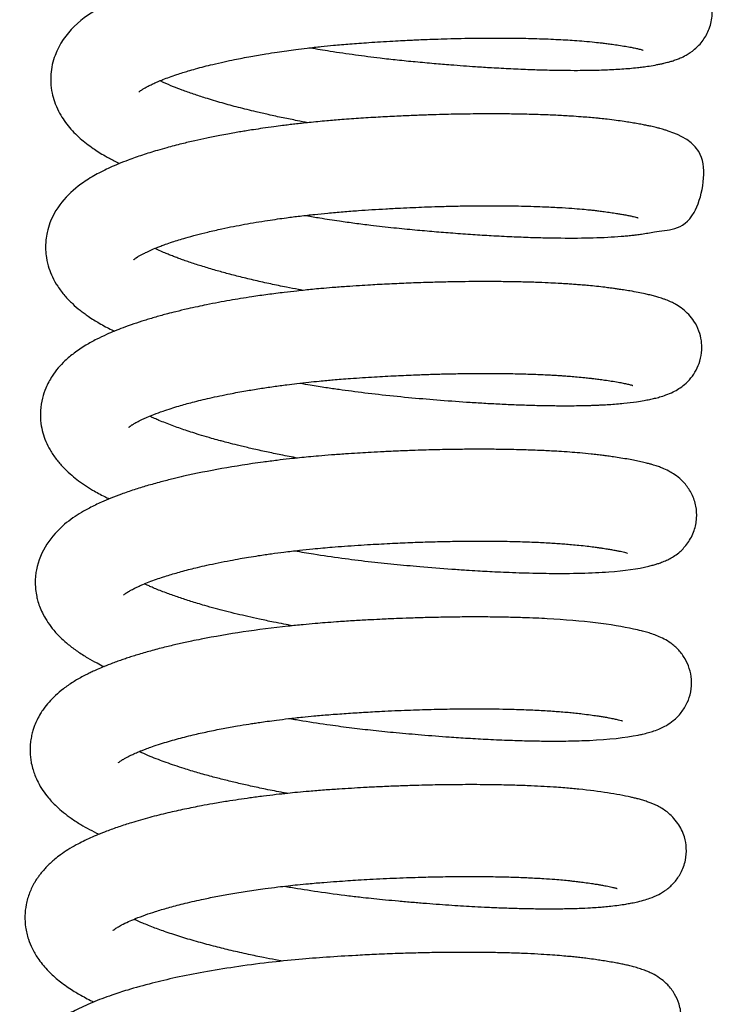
# Model space of a CAD drawing. Header units: inches. Extents: x 53216 to 117387, y -66787 to -22834.
# Tile 109 of 256: x 60647.66 to 60650.29, y -30137.8 to -30134.07. Entities that reach past the tile are written whole.
import ezdxf

# ---------------------------------------------------------------- set-up
doc = ezdxf.new("R2010")
doc.units = ezdxf.units.IN
doc.header["$MEASUREMENT"] = 0
doc.layers.add('FAKRO LOFT LADDERS', color=7, linetype='Continuous')

msp = doc.modelspace()

# ---------------------------------------------------------------- linework, layer by layer
at = {"layer": 'FAKRO LOFT LADDERS', "color": 7, "linetype": 'Continuous'}
for points, knots in [([(60648.7651, -30134.1763), (60648.79, -30134.1806), (60648.8466, -30134.1899), (60648.935, -30134.2029), (60649.0203, -30134.2138), (60649.0962, -30134.2224), (60649.1649, -30134.2292), (60649.2326, -30134.2353), (60649.2933, -30134.2404), (60649.3455, -30134.2443), (60649.3972, -30134.248), (60649.4577, -30134.2518), (60649.5275, -30134.2556), (60649.598, -30134.2586), (60649.6646, -30134.2607), (60649.7241, -30134.2617), (60649.776, -30134.262), (60649.8183, -30134.2616), (60649.8534, -30134.2609), (60649.8852, -30134.2599), (60649.9165, -30134.2585), (60649.9472, -30134.2567), (60649.9773, -30134.2543), (60650.0033, -30134.2518), (60650.028, -30134.2488), (60650.0531, -30134.2452), (60650.0757, -30134.2412), (60650.0939, -30134.2375), (60650.1057, -30134.2349), (60650.1151, -30134.2326), (60650.1256, -30134.2299), (60650.1374, -30134.2265), (60650.1528, -30134.2214), (60650.1702, -30134.2145), (60650.1921, -30134.2039), (60650.2224, -30134.1843), (60650.2555, -30134.1504), (60650.2809, -30134.1038), (60650.2922, -30134.0517), (60650.2686, -30133.8588), (60650.1248, -30133.8479), (60650.0296, -30133.8287), (60649.9985, -30133.8236), (60649.9655, -30133.8186), (60649.9294, -30133.8137), (60649.8891, -30133.809), (60649.8486, -30133.8052), (60649.8132, -30133.8023), (60649.7766, -30133.7997), (60649.7301, -30133.797), (60649.6721, -30133.7944), (60649.6092, -30133.7925), (60649.5458, -30133.7913), (60649.4829, -30133.7909), (60649.428, -30133.791), (60649.3802, -30133.7915), (60649.3396, -30133.7922), (60649.298, -30133.7931), (60649.2575, -30133.7942), (60649.2202, -30133.7954), (60649.1863, -30133.7967), (60649.1503, -30133.7982), (60648.9764, -30133.8061), (60648.7935, -30133.8198), (60648.621, -30133.8432), (60648.5703, -30133.8507), (60648.5157, -30133.8595), (60648.4578, -30133.8698), (60648.404, -30133.8803), (60648.3492, -30133.8921), (60648.2985, -30133.9041), (60648.251, -30133.9163), (60648.2096, -30133.928), (60648.1639, -30133.9418), (60648.1252, -30133.9548), (60648.0937, -30133.9664), (60648.0764, -30133.9731), (60648.062, -30133.9789), (60648.046, -30133.9856), (60648.027, -30133.9939), (60648.007, -30134.0033), (60647.9897, -30134.012), (60647.9036, -30134.0576), (60647.82, -30134.126), (60647.7858, -30134.2399), (60647.7807, -30134.2745), (60647.7802, -30134.3108), (60647.7847, -30134.3459), (60647.7948, -30134.3828), (60647.8135, -30134.4263), (60647.8457, -30134.4744), (60647.8905, -30134.5201), (60647.9305, -30134.5508), (60647.9636, -30134.5726), (60647.9839, -30134.5848), (60648.0038, -30134.5959), (60648.022, -30134.6055), (60648.035, -30134.6119), (60648.042, -30134.6153)], [0.69183277, 0.69183277, 0.69183277, 0.69183277, 0.69196704, 0.69213574, 0.69230002, 0.6924144, 0.69253414, 0.69266143, 0.69277366, 0.6928606, 0.69294533, 0.69305916, 0.69319997, 0.69334744, 0.69348073, 0.69361495, 0.69373637, 0.6938377, 0.69392016, 0.69400127, 0.69408678, 0.69417572, 0.69426449, 0.69435875, 0.6944261, 0.69450828, 0.69462319, 0.69468578, 0.69473469, 0.69477299, 0.69480772, 0.69486748, 0.69493547, 0.69499367, 0.69507398, 0.69518041, 0.6952853, 0.6953851, 0.69549322, 0.69559075, 0.69646123, 0.6965559, 0.69667655, 0.69677182, 0.69686579, 0.6969893, 0.69710074, 0.69717448, 0.69724718, 0.69736024, 0.6974914, 0.69762418, 0.69775043, 0.69786981, 0.69798757, 0.69805969, 0.69813377, 0.69820976, 0.69828456, 0.69835062, 0.69840764, 0.69846406, 0.69854011, 0.69931943, 0.69939345, 0.69949261, 0.69960379, 0.69970696, 0.69983193, 0.69993065, 0.70005031, 0.70016172, 0.70025277, 0.70034289, 0.70049385, 0.70055584, 0.70059935, 0.70063896, 0.70067934, 0.70073899, 0.70080903, 0.70086546, 0.70090493, 0.70164944, 0.701747, 0.7018427, 0.70192338, 0.70203095, 0.7021193, 0.70222981, 0.7024174, 0.70260987, 0.70279058, 0.70286109, 0.70294291, 0.70299294, 0.70304898, 0.70310967, 0.70310967, 0.70310967, 0.70310967]), ([(60648.1156, -30134.344), (60648.1158, -30134.3438), (60648.1164, -30134.3432), (60648.1149, -30134.3445), (60648.1165, -30134.3431), (60648.1192, -30134.3408), (60648.1216, -30134.339), (60648.1247, -30134.3368), (60648.1299, -30134.3334), (60648.1372, -30134.329), (60648.1481, -30134.323), (60648.1605, -30134.3167), (60648.1746, -30134.3101), (60648.1895, -30134.3036), (60648.2075, -30134.2962), (60648.2308, -30134.2874), (60648.2561, -30134.2786), (60648.2802, -30134.2708), (60648.3038, -30134.2636), (60648.3309, -30134.2558), (60648.362, -30134.2475), (60648.3981, -30134.2385), (60648.4364, -30134.2297), (60648.4742, -30134.2217), (60648.5079, -30134.215), (60648.5473, -30134.2077), (60648.5914, -30134.2001), (60648.637, -30134.193), (60648.6748, -30134.1875), (60648.7127, -30134.1825), (60648.7562, -30134.1771), (60648.804, -30134.1717), (60648.8478, -30134.1674), (60648.8841, -30134.1641), (60648.9162, -30134.1614), (60648.9508, -30134.1588), (60648.9893, -30134.1562), (60649.0322, -30134.1534), (60649.0756, -30134.1508), (60649.1144, -30134.1487), (60649.1446, -30134.1473), (60649.1718, -30134.146), (60649.202, -30134.1448), (60649.2407, -30134.1433), (60649.287, -30134.1419), (60649.3548, -30134.1402), (60649.4379, -30134.1391), (60649.5296, -30134.1394), (60649.6015, -30134.1407), (60649.6562, -30134.1425), (60649.6965, -30134.1442), (60649.7333, -30134.1462), (60649.7691, -30134.1485), (60649.8061, -30134.1513), (60649.8409, -30134.1546), (60649.8692, -30134.1577), (60649.8913, -30134.1605), (60649.9124, -30134.1633), (60649.9365, -30134.1668), (60649.9605, -30134.1706), (60649.9817, -30134.1744), (60649.9988, -30134.1778), (60650.0117, -30134.1808), (60650.0197, -30134.1828), (60650.0245, -30134.1842), (60650.0273, -30134.1852), (60650.0276, -30134.1853), (60650.0276, -30134.1853)], [0.299324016, 0.299324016, 0.299324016, 0.299324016, 0.299375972, 0.299400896, 0.299432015, 0.29947074, 0.299506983, 0.299544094, 0.299591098, 0.299666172, 0.299722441, 0.299801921, 0.299869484, 0.299926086, 0.299999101, 0.300088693, 0.300184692, 0.300256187, 0.300318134, 0.300399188, 0.300488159, 0.300572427, 0.300681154, 0.300774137, 0.300841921, 0.300914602, 0.301039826, 0.30113024, 0.301205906, 0.301276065, 0.30136316, 0.301469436, 0.301561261, 0.301621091, 0.30168177, 0.301747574, 0.301821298, 0.301903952, 0.301994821, 0.302070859, 0.302127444, 0.302169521, 0.302227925, 0.302303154, 0.302395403, 0.302501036, 0.302707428, 0.30290264, 0.303085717, 0.303189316, 0.303287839, 0.303381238, 0.303470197, 0.303573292, 0.303693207, 0.303784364, 0.30384682, 0.303920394, 0.304012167, 0.304124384, 0.304225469, 0.304321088, 0.304424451, 0.304498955, 0.304547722, 0.304627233, 0.304641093, 0.304641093, 0.304641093, 0.304641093]), ([(60648.7563, -30134.4604), (60648.7428, -30134.458), (60648.7111, -30134.452), (60648.6608, -30134.4419), (60648.6086, -30134.4307), (60648.5516, -30134.4175), (60648.4925, -30134.4029), (60648.428, -30134.3853), (60648.3715, -30134.3684), (60648.3213, -30134.3519), (60648.2811, -30134.3376), (60648.2427, -30134.3228), (60648.2147, -30134.3109), (60648.1991, -30134.3037), (60648.1946, -30134.3016)], [0.296300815, 0.296300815, 0.296300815, 0.296300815, 0.296382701, 0.296493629, 0.296613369, 0.296714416, 0.296866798, 0.297014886, 0.297177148, 0.297300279, 0.297430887, 0.297534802, 0.297673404, 0.297732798, 0.297732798, 0.297732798, 0.297732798]), ([(60648.7454, -30134.8123), (60648.7469, -30134.8126), (60648.7655, -30134.8158), (60648.8087, -30134.823), (60648.8702, -30134.8324), (60648.9347, -30134.8414), (60649.0035, -30134.8502), (60649.0796, -30134.8589), (60649.1601, -30134.8666), (60649.2349, -30134.8733), (60649.3085, -30134.8792), (60649.3807, -30134.8843), (60649.4554, -30134.8889), (60649.5286, -30134.8927), (60649.5989, -30134.8954), (60649.6607, -30134.8971), (60649.7869, -30134.899), (60649.8879, -30134.8964), (60649.965, -30134.8897), (60649.9839, -30134.8878), (60650.0032, -30134.8855), (60650.0238, -30134.8827), (60650.0469, -30134.8791), (60650.1074, -30134.8657), (60650.2258, -30134.8776), (60650.2887, -30134.5511), (60650.1541, -30134.5032), (60650.1139, -30134.4892), (60650.1022, -30134.4857), (60650.0898, -30134.4822), (60650.0755, -30134.4785), (60650.0587, -30134.4746), (60650.0411, -30134.4709), (60650.0232, -30134.4673), (60650.0026, -30134.4636), (60649.9799, -30134.4599), (60649.9542, -30134.4559), (60649.925, -30134.4518), (60649.8946, -30134.448), (60649.8684, -30134.4451), (60649.8451, -30134.4428), (60649.8212, -30134.4406), (60649.7896, -30134.4381), (60649.7484, -30134.4353), (60649.6972, -30134.4324), (60649.6361, -30134.4299), (60649.5717, -30134.4282), (60649.5066, -30134.4272), (60649.4475, -30134.427), (60649.3964, -30134.4272), (60649.3518, -30134.4278), (60649.3096, -30134.4285), (60649.2657, -30134.4295), (60649.2165, -30134.4309), (60649.1619, -30134.4329), (60649.0994, -30134.4356), (60649.0306, -30134.4391), (60648.9579, -30134.4435), (60648.8896, -30134.4482), (60648.824, -30134.4537), (60648.7732, -30134.4586), (60648.7331, -30134.4629), (60648.7074, -30134.4658), (60648.6834, -30134.4686), (60648.6569, -30134.4719), (60648.6238, -30134.4762), (60648.5867, -30134.4814), (60648.5523, -30134.4866), (60648.5249, -30134.4909), (60648.5013, -30134.4948), (60648.4773, -30134.4989), (60648.4505, -30134.5037), (60648.4149, -30134.5104), (60648.373, -30134.5188), (60648.3251, -30134.5293), (60648.2738, -30134.5414), (60648.2272, -30134.5535), (60648.1872, -30134.5649), (60648.1564, -30134.5742), (60648.1284, -30134.5833), (60648.101, -30134.5926), (60648.0709, -30134.6036), (60648.0385, -30134.6164), (60648.0071, -30134.6301), (60647.9803, -30134.6429), (60647.9553, -30134.6558), (60647.9304, -30134.67), (60647.8585, -30134.7167), (60647.7944, -30134.7825), (60647.767, -30134.8735), (60647.7614, -30134.9079), (60647.7604, -30134.9404), (60647.7641, -30134.9767), (60647.7727, -30135.0114), (60647.7873, -30135.0478), (60647.8075, -30135.0834), (60647.8329, -30135.1167), (60647.8619, -30135.1468), (60647.8871, -30135.1683), (60647.9061, -30135.1828), (60647.925, -30135.1963), (60647.9431, -30135.208), (60647.9655, -30135.2216), (60647.9878, -30135.234), (60648.0078, -30135.2443), (60648.0193, -30135.2499), (60648.0229, -30135.2516)], [0.70462966, 0.70462966, 0.70462966, 0.70462966, 0.70463802, 0.70472977, 0.70486096, 0.70496451, 0.70506952, 0.70522237, 0.70536362, 0.70549347, 0.70562057, 0.70576035, 0.70589156, 0.70604166, 0.70618655, 0.70631702, 0.70643274, 0.70702166, 0.70708556, 0.7071485, 0.70720441, 0.70727347, 0.70736173, 0.70745909, 0.70802602, 0.70844817, 0.70889205, 0.70894521, 0.70899887, 0.70904182, 0.70910493, 0.70918397, 0.70924271, 0.70931007, 0.70938416, 0.70946215, 0.70953747, 0.70962742, 0.70972325, 0.70979251, 0.70983698, 0.70990282, 0.70997274, 0.71006738, 0.71019381, 0.71031821, 0.71045936, 0.71058924, 0.71070216, 0.71079794, 0.71087528, 0.71094784, 0.71102811, 0.71111205, 0.71121062, 0.71131701, 0.71144001, 0.71157003, 0.71169608, 0.71179702, 0.71191498, 0.71196569, 0.71201186, 0.71205341, 0.71209567, 0.71215651, 0.71223522, 0.71230192, 0.71235081, 0.71239161, 0.71243794, 0.71249004, 0.71254949, 0.71265098, 0.71274626, 0.71285158, 0.71298286, 0.71306557, 0.71313659, 0.71320806, 0.71327837, 0.71335057, 0.71345299, 0.71354957, 0.71363439, 0.71370432, 0.71379162, 0.71388125, 0.71445167, 0.7145516, 0.71462852, 0.7147268, 0.71480468, 0.71491527, 0.71501066, 0.71512449, 0.71525495, 0.71537472, 0.71548957, 0.71554569, 0.71559664, 0.71567232, 0.71573636, 0.71581479, 0.71588416, 0.71591622, 0.71591622, 0.71591622, 0.71591622]), ([(60648.0959, -30134.9802), (60648.0959, -30134.9802), (60648.0962, -30134.9798), (60648.0976, -30134.9785), (60648.1017, -30134.9754), (60648.1017, -30134.9753), (60648.1106, -30134.9692), (60648.1176, -30134.9651), (60648.1283, -30134.9592), (60648.1419, -30134.9523), (60648.1594, -30134.9441), (60648.1794, -30134.9357), (60648.1984, -30134.9283), (60648.2181, -30134.921), (60648.2485, -30134.9106), (60648.2872, -30134.8986), (60648.3327, -30134.8861), (60648.3783, -30134.8746), (60648.4255, -30134.8638), (60648.4725, -30134.8541), (60648.5157, -30134.8459), (60648.5589, -30134.8384), (60648.6009, -30134.8316), (60648.6394, -30134.8259), (60648.6803, -30134.8202), (60648.7271, -30134.8142), (60648.7794, -30134.8083), (60648.8339, -30134.8029), (60648.8892, -30134.798), (60648.9453, -30134.7939), (60648.9995, -30134.7903), (60649.0527, -30134.7871), (60649.1044, -30134.7843), (60649.1534, -30134.782), (60649.2012, -30134.7801), (60649.2534, -30134.7783), (60649.3119, -30134.7768), (60649.3833, -30134.7756), (60649.4658, -30134.7751), (60649.5576, -30134.7761), (60649.639, -30134.7785), (60649.7057, -30134.7817), (60649.7552, -30134.7849), (60649.794, -30134.7881), (60649.8214, -30134.7907), (60649.8422, -30134.793), (60649.8604, -30134.7951), (60649.8817, -30134.7979), (60649.9043, -30134.801), (60649.9247, -30134.8041), (60649.9398, -30134.8066), (60649.9517, -30134.8086), (60649.9639, -30134.8108), (60649.9781, -30134.8137), (60649.9905, -30134.8165), (60650.0006, -30134.819), (60650.006, -30134.8206), (60650.0081, -30134.8214), (60650.0081, -30134.8214), (60650.0081, -30134.8214)], [0.286472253, 0.286472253, 0.286472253, 0.286472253, 0.286522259, 0.286585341, 0.286643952, 0.286677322, 0.286742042, 0.286813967, 0.286875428, 0.286939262, 0.28703591, 0.287129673, 0.287190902, 0.287254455, 0.287341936, 0.28749555, 0.287609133, 0.28772122, 0.287854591, 0.287958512, 0.288052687, 0.288148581, 0.288243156, 0.288322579, 0.288391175, 0.288496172, 0.288607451, 0.288703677, 0.288817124, 0.288929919, 0.289028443, 0.28912899, 0.289236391, 0.289326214, 0.289412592, 0.289514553, 0.289632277, 0.289760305, 0.289946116, 0.290146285, 0.290359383, 0.29051272, 0.290644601, 0.290755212, 0.290844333, 0.290895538, 0.290954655, 0.291024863, 0.291117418, 0.291207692, 0.291271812, 0.291314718, 0.291375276, 0.291455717, 0.291556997, 0.29163848, 0.291724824, 0.291800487, 0.291818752, 0.291818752, 0.291818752, 0.291818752]), ([(60648.7367, -30135.0965), (60648.7311, -30135.0955), (60648.7103, -30135.0916), (60648.6694, -30135.0837), (60648.6144, -30135.0724), (60648.5561, -30135.0593), (60648.5002, -30135.0458), (60648.4484, -30135.0324), (60648.3987, -30135.0185), (60648.3512, -30135.0042), (60648.3134, -30134.9919), (60648.2859, -30134.9824), (60648.2673, -30134.9757), (60648.2501, -30134.9693), (60648.2337, -30134.9629), (60648.2161, -30134.9558), (60648.1964, -30134.9475), (60648.1826, -30134.9413), (60648.1754, -30134.9378), (60648.1751, -30134.9377)], [0.283448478, 0.283448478, 0.283448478, 0.283448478, 0.283482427, 0.283574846, 0.283699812, 0.283826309, 0.283951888, 0.284073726, 0.284187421, 0.284315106, 0.284440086, 0.284498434, 0.284554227, 0.284607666, 0.284660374, 0.28471463, 0.284787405, 0.284876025, 0.284880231, 0.284880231, 0.284880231, 0.284880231]), ([(60648.7258, -30135.4484), (60648.7389, -30135.4507), (60648.7716, -30135.4562), (60648.8214, -30135.4641), (60648.8734, -30135.4717), (60648.9398, -30135.4808), (60649.0274, -30135.4916), (60649.1361, -30135.5025), (60649.2478, -30135.5122), (60649.3406, -30135.5191), (60649.4173, -30135.5239), (60649.478, -30135.5272), (60649.5399, -30135.53), (60649.6022, -30135.5322), (60649.663, -30135.5336), (60649.7178, -30135.5341), (60649.7631, -30135.534), (60649.7958, -30135.5335), (60649.8196, -30135.5329), (60649.8376, -30135.5324), (60649.855, -30135.5317), (60649.8752, -30135.5308), (60649.9094, -30135.5288), (60649.9539, -30135.5253), (60649.9979, -30135.5199), (60650.0295, -30135.5147), (60650.0518, -30135.5104), (60650.0713, -30135.506), (60650.0914, -30135.5008), (60650.1141, -30135.4936), (60650.1383, -30135.4836), (60650.1624, -30135.4703), (60650.1854, -30135.4536), (60650.2088, -30135.4303), (60650.2294, -30135.4001), (60650.2448, -30135.363), (60650.2512, -30135.3254), (60650.2495, -30135.2864), (60650.2395, -30135.2476), (60650.2226, -30135.2148), (60650.2003, -30135.1868), (60650.177, -30135.166), (60650.1574, -30135.1531), (60650.1412, -30135.1442), (60650.1257, -30135.1369), (60650.1109, -30135.131), (60650.0975, -30135.1264), (60650.0851, -30135.1225), (60650.0705, -30135.1183), (60650.0532, -30135.1139), (60650.0327, -30135.1092), (60650.0079, -30135.1042), (60649.9804, -30135.0992), (60649.9549, -30135.0951), (60649.9351, -30135.0921), (60649.9184, -30135.0897), (60649.9012, -30135.0874), (60649.879, -30135.0846), (60649.8518, -30135.0815), (60649.823, -30135.0786), (60649.7968, -30135.0763), (60649.7741, -30135.0745), (60649.7527, -30135.073), (60649.7301, -30135.0715), (60649.702, -30135.0699), (60649.6647, -30135.068), (60649.6181, -30135.0661), (60649.5666, -30135.0646), (60649.5092, -30135.0636), (60649.452, -30135.0631), (60649.3937, -30135.0632), (60649.3377, -30135.0637), (60649.2775, -30135.0648), (60649.2105, -30135.0666), (60649.1392, -30135.0691), (60649.0774, -30135.0718), (60649.0289, -30135.0743), (60648.9909, -30135.0764), (60648.949, -30135.079), (60648.9007, -30135.0822), (60648.8518, -30135.0858), (60648.8088, -30135.0894), (60648.7746, -30135.0926), (60648.7442, -30135.0957), (60648.7086, -30135.0995), (60648.6611, -30135.1049), (60648.6041, -30135.1122), (60648.549, -30135.1201), (60648.5011, -30135.1277), (60648.4588, -30135.1348), (60648.4156, -30135.1426), (60648.3751, -30135.1505), (60648.3361, -30135.1587), (60648.2969, -30135.1674), (60648.2589, -30135.1764), (60648.2265, -30135.1847), (60648.2012, -30135.1915), (60648.179, -30135.1978), (60648.157, -30135.2042), (60648.129, -30135.2128), (60648.0945, -30135.2241), (60648.0458, -30135.2415), (60647.9989, -30135.2607), (60647.9525, -30135.2828), (60647.9114, -30135.3052), (60647.8708, -30135.3325), (60647.8366, -30135.3613), (60647.8086, -30135.3906), (60647.7832, -30135.4244), (60647.7624, -30135.4628), (60647.7475, -30135.5071), (60647.7403, -30135.5525), (60647.7419, -30135.5972), (60647.75, -30135.6366), (60647.7617, -30135.6704), (60647.7785, -30135.7042), (60647.8006, -30135.7371), (60647.8264, -30135.767), (60647.8528, -30135.7921), (60647.8798, -30135.8142), (60647.9082, -30135.8345), (60647.9431, -30135.8564), (60647.975, -30135.8738), (60647.997, -30135.8846), (60648.0029, -30135.8875)], [0.71743508, 0.71743508, 0.71743508, 0.71743508, 0.71750548, 0.71761091, 0.71770003, 0.71778051, 0.71796041, 0.71815925, 0.71835134, 0.71855561, 0.71866618, 0.71878275, 0.71890505, 0.71903282, 0.71916584, 0.71929486, 0.71940205, 0.719487, 0.71953697, 0.71958402, 0.71962817, 0.7196764, 0.71974903, 0.71991929, 0.72008102, 0.72018735, 0.7202739, 0.72035075, 0.72043441, 0.72053489, 0.72064206, 0.72071628, 0.7207852, 0.72086394, 0.72093875, 0.72101084, 0.72109394, 0.72116143, 0.72123441, 0.72132014, 0.72138887, 0.72146314, 0.72154686, 0.7215912, 0.72164551, 0.72172709, 0.72178009, 0.72182352, 0.72189197, 0.72196774, 0.7220399, 0.72214196, 0.72225014, 0.72233253, 0.72239204, 0.72243748, 0.7224829, 0.72254179, 0.72262459, 0.72270337, 0.7227638, 0.72281964, 0.72286849, 0.72291543, 0.72297784, 0.7230602, 0.72316274, 0.72327601, 0.72337824, 0.72350534, 0.72360745, 0.72370748, 0.72381579, 0.72393521, 0.72406672, 0.72419304, 0.72425953, 0.72431974, 0.7243915, 0.72447831, 0.72457217, 0.72464765, 0.7247045, 0.72475361, 0.72480935, 0.72489534, 0.72500999, 0.72512135, 0.72520314, 0.72528246, 0.72536662, 0.72545867, 0.72552757, 0.72560784, 0.7257068, 0.72577729, 0.7258275, 0.72588091, 0.72593451, 0.72598571, 0.72608815, 0.72619775, 0.72637678, 0.72649432, 0.72663152, 0.72678409, 0.72691861, 0.72702487, 0.72713474, 0.72727555, 0.72738143, 0.72750655, 0.72763414, 0.72773016, 0.72782386, 0.72792336, 0.72804331, 0.72816031, 0.7282669, 0.72836367, 0.72846517, 0.72856973, 0.72871261, 0.72876434, 0.72876434, 0.72876434, 0.72876434]), ([(60648.0763, -30135.6163), (60648.0763, -30135.6163), (60648.0765, -30135.616), (60648.0787, -30135.6139), (60648.0861, -30135.6086), (60648.09, -30135.6061), (60648.0943, -30135.6034), (60648.0995, -30135.6003), (60648.1076, -30135.5959), (60648.1178, -30135.5907), (60648.1305, -30135.5846), (60648.148, -30135.5767), (60648.1733, -30135.5664), (60648.2038, -30135.5552), (60648.2356, -30135.5446), (60648.2724, -30135.5334), (60648.3201, -30135.5201), (60648.3849, -30135.5044), (60648.4529, -30135.49), (60648.5172, -30135.4782), (60648.5721, -30135.4691), (60648.6244, -30135.4612), (60648.6716, -30135.4549), (60648.7163, -30135.4493), (60648.757, -30135.4448), (60648.7951, -30135.4409), (60648.8263, -30135.4379), (60648.8542, -30135.4355), (60648.8842, -30135.433), (60648.9361, -30135.4292), (60649.0057, -30135.4246), (60649.0887, -30135.4201), (60649.1598, -30135.417), (60649.2219, -30135.4148), (60649.2801, -30135.4132), (60649.3446, -30135.4119), (60649.4159, -30135.4113), (60649.489, -30135.4116), (60649.5582, -30135.4128), (60649.6202, -30135.4147), (60649.666, -30135.4168), (60649.6977, -30135.4186), (60649.7173, -30135.4199), (60649.735, -30135.4211), (60649.7551, -30135.4226), (60649.7792, -30135.4246), (60649.8041, -30135.427), (60649.8247, -30135.4293), (60649.8423, -30135.4314), (60649.8608, -30135.4338), (60649.8834, -30135.4369), (60649.9082, -30135.4406), (60649.9319, -30135.4446), (60649.9491, -30135.4479), (60649.9604, -30135.4502), (60649.9683, -30135.452), (60649.9757, -30135.4537), (60649.9823, -30135.4555), (60649.9867, -30135.4568), (60649.988, -30135.4573), (60649.988, -30135.4573)], [0.273620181, 0.273620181, 0.273620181, 0.273620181, 0.273651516, 0.273791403, 0.273842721, 0.273882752, 0.273918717, 0.273964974, 0.27401567, 0.274076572, 0.274128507, 0.274209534, 0.274313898, 0.274436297, 0.274535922, 0.274622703, 0.274769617, 0.274936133, 0.275121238, 0.27525309, 0.275368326, 0.275477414, 0.275582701, 0.275658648, 0.275747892, 0.275825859, 0.275883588, 0.275930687, 0.275988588, 0.276058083, 0.276231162, 0.276388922, 0.276535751, 0.276643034, 0.276752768, 0.276880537, 0.277031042, 0.277193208, 0.27734732, 0.277492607, 0.277627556, 0.277686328, 0.277738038, 0.277782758, 0.277831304, 0.277906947, 0.277992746, 0.278058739, 0.27810484, 0.278170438, 0.27825217, 0.278353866, 0.278468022, 0.278570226, 0.2786238, 0.278675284, 0.278737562, 0.278805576, 0.278875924, 0.278950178, 0.278950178, 0.278950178, 0.278950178]), ([(60648.7171, -30135.7326), (60648.6956, -30135.7287), (60648.6557, -30135.721), (60648.5983, -30135.7091), (60648.5466, -30135.6977), (60648.5015, -30135.687), (60648.4653, -30135.6779), (60648.4389, -30135.671), (60648.4149, -30135.6645), (60648.3869, -30135.6567), (60648.3535, -30135.6469), (60648.3204, -30135.6366), (60648.2918, -30135.6273), (60648.2659, -30135.6183), (60648.2405, -30135.6092), (60648.2152, -30135.5995), (60648.1931, -30135.5905), (60648.1756, -30135.583), (60648.164, -30135.5778), (60648.1578, -30135.5749), (60648.1555, -30135.5737)], [0.270596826, 0.270596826, 0.270596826, 0.270596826, 0.270726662, 0.27084141, 0.270956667, 0.271059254, 0.271140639, 0.271203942, 0.271243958, 0.271311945, 0.271408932, 0.271496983, 0.271573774, 0.271645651, 0.271721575, 0.271804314, 0.271889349, 0.271949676, 0.271997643, 0.27202867, 0.27202867, 0.27202867, 0.27202867]), ([(60648.7068, -30136.0846), (60648.7302, -30136.0886), (60648.7889, -30136.0983), (60648.8818, -30136.112), (60648.9839, -30136.1249), (60649.0828, -30136.1353), (60649.1893, -30136.145), (60649.281, -30136.1523), (60649.3538, -30136.1572), (60649.3981, -30136.16), (60649.4374, -30136.1622), (60649.4773, -30136.1642), (60649.522, -30136.1661), (60649.5711, -30136.1679), (60649.6217, -30136.1692), (60649.7425, -30136.1711), (60649.9038, -30136.1673), (60650.0135, -30136.1518), (60650.065, -30136.1387), (60650.0793, -30136.1345), (60650.0954, -30136.1291), (60650.1095, -30136.1236), (60650.1294, -30136.114), (60650.1479, -30136.1028), (60650.1704, -30136.0859), (60650.199, -30136.0554), (60650.2224, -30136.0111), (60650.2323, -30135.9619), (60650.2292, -30135.9135), (60650.2139, -30135.8686), (60650.1902, -30135.8332), (60650.1651, -30135.8082), (60650.1435, -30135.7926), (60650.1216, -30135.7801), (60650.103, -30135.7716), (60650.0843, -30135.7646), (60650.0691, -30135.7596), (60650.0543, -30135.7553), (60650.0386, -30135.7512), (60650.0193, -30135.7467), (60649.9968, -30135.7419), (60649.9716, -30135.7372), (60649.9446, -30135.7326), (60649.9181, -30135.7286), (60649.8947, -30135.7252), (60649.8741, -30135.7225), (60649.853, -30135.7199), (60649.8241, -30135.7167), (60649.7898, -30135.7134), (60649.7486, -30135.7101), (60649.7038, -30135.7071), (60649.649, -30135.7042), (60649.583, -30135.7016), (60649.5143, -30135.7), (60649.4466, -30135.6992), (60649.3832, -30135.6992), (60649.3229, -30135.6997), (60649.2704, -30135.7006), (60649.2257, -30135.7017), (60649.1839, -30135.7029), (60649.1378, -30135.7045), (60649.0863, -30135.7066), (60649.0339, -30135.7091), (60648.9864, -30135.7117), (60648.9422, -30135.7143), (60648.8958, -30135.7173), (60648.8466, -30135.7207), (60648.7998, -30135.7246), (60648.7597, -30135.7283), (60648.7227, -30135.7319), (60648.6832, -30135.7362), (60648.6369, -30135.7416), (60648.4961, -30135.7597), (60648.3624, -30135.7835), (60648.2419, -30135.8119), (60648.1952, -30135.8238), (60648.1457, -30135.8376), (60648.0957, -30135.8531), (60648.0503, -30135.8688), (60648.0093, -30135.8845), (60647.9685, -30135.9018), (60647.932, -30135.9193), (60647.8957, -30135.9394), (60647.8643, -30135.9596), (60647.7918, -30136.0143), (60647.7356, -30136.0911), (60647.7225, -30136.1802), (60647.7214, -30136.2052), (60647.723, -30136.2322), (60647.7267, -30136.2555), (60647.7326, -30136.2788), (60647.7406, -30136.3019), (60647.753, -30136.329), (60647.7702, -30136.3578), (60647.7932, -30136.3881), (60647.8191, -30136.4154), (60647.8491, -30136.4417), (60647.8816, -30136.466), (60647.9185, -30136.4895), (60647.9525, -30136.5083), (60647.974, -30136.5191), (60647.9832, -30136.5235)], [0.73028526, 0.73028526, 0.73028526, 0.73028526, 0.73041104, 0.73059976, 0.73077565, 0.7309463, 0.731119, 0.73133976, 0.73144182, 0.731523, 0.73159009, 0.73166701, 0.73175572, 0.73185623, 0.7319678, 0.73207641, 0.73265244, 0.73318894, 0.7332609, 0.7333211, 0.73337577, 0.73345646, 0.73351601, 0.73357448, 0.73364006, 0.73373712, 0.7338433, 0.73393649, 0.73402351, 0.73411886, 0.73421307, 0.73428433, 0.73436528, 0.73443054, 0.73452514, 0.73459101, 0.73466878, 0.73472363, 0.73478353, 0.73487116, 0.73495865, 0.73504575, 0.73514366, 0.73523359, 0.73529873, 0.73535367, 0.73541172, 0.73547313, 0.7355838, 0.73567562, 0.73577363, 0.73589808, 0.73604294, 0.73619335, 0.73631477, 0.73643877, 0.73655353, 0.73664898, 0.73672519, 0.73679427, 0.73687254, 0.73696921, 0.73706521, 0.73714714, 0.73721707, 0.73729583, 0.73738947, 0.73747439, 0.73754231, 0.73760168, 0.73767103, 0.73775345, 0.73785234, 0.73844275, 0.73852886, 0.73863388, 0.73875791, 0.73887771, 0.73900506, 0.73911504, 0.73921949, 0.73936367, 0.73946172, 0.73957468, 0.73969046, 0.74026319, 0.74031453, 0.74039608, 0.74045771, 0.74052901, 0.7405801, 0.74064984, 0.7407275, 0.74082504, 0.74093148, 0.74105483, 0.74115508, 0.74128118, 0.74141089, 0.74152264, 0.74160331, 0.74160331, 0.74160331, 0.74160331]), ([(60648.0567, -30136.2524), (60648.0567, -30136.2524), (60648.0569, -30136.2522), (60648.0593, -30136.25), (60648.0651, -30136.2456), (60648.0714, -30136.2415), (60648.0791, -30136.2369), (60648.0904, -30136.2307), (60648.1034, -30136.2242), (60648.1166, -30136.218), (60648.1326, -30136.211), (60648.1539, -30136.2024), (60648.18, -30136.1928), (60648.2066, -30136.1838), (60648.2314, -30136.176), (60648.2561, -30136.1686), (60648.2822, -30136.1614), (60648.3094, -30136.1542), (60648.3396, -30136.1468), (60648.3747, -30136.1386), (60648.4156, -30136.1299), (60648.458, -30136.1215), (60648.4968, -30136.1145), (60648.5329, -30136.1084), (60648.5725, -30136.1021), (60648.617, -30136.0956), (60648.6687, -30136.0888), (60648.7207, -30136.0826), (60648.7703, -30136.0774), (60648.8117, -30136.0735), (60648.8519, -30136.0701), (60648.8962, -30136.0668), (60648.9448, -30136.0634), (60649.0057, -30136.0596), (60649.0752, -30136.0559), (60649.1539, -30136.0525), (60649.23, -30136.05), (60649.3076, -30136.0482), (60649.3885, -30136.0474), (60649.4714, -30136.0476), (60649.5505, -30136.0491), (60649.6209, -30136.0516), (60649.6713, -30136.0542), (60649.7068, -30136.0565), (60649.7316, -30136.0584), (60649.7577, -30136.0606), (60649.7861, -30136.0633), (60649.8143, -30136.0664), (60649.8387, -30136.0695), (60649.8568, -30136.072), (60649.8701, -30136.0739), (60649.8809, -30136.0756), (60649.8932, -30136.0775), (60649.9082, -30136.08), (60649.923, -30136.0827), (60649.9364, -30136.0853), (60649.9471, -30136.0876), (60649.9573, -30136.0901), (60649.9648, -30136.0922), (60649.9678, -30136.0932), (60649.9684, -30136.0934), (60649.9684, -30136.0934)], [0.260765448, 0.260765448, 0.260765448, 0.260765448, 0.260796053, 0.260917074, 0.260984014, 0.261045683, 0.26110763, 0.261181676, 0.261254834, 0.2613131, 0.261372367, 0.261465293, 0.26156849, 0.261653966, 0.261728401, 0.261799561, 0.261872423, 0.261947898, 0.26201997, 0.262106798, 0.262210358, 0.262313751, 0.262399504, 0.262469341, 0.262549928, 0.26265263, 0.262748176, 0.262866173, 0.262965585, 0.263041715, 0.263109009, 0.263199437, 0.263298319, 0.26338928, 0.263550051, 0.26369842, 0.263845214, 0.263997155, 0.264162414, 0.264342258, 0.264525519, 0.264692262, 0.264842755, 0.26490825, 0.264976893, 0.265048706, 0.265134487, 0.265236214, 0.265322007, 0.265386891, 0.26543612, 0.265475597, 0.265521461, 0.265595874, 0.265673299, 0.265742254, 0.265815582, 0.265904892, 0.265978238, 0.266054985, 0.266097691, 0.266097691, 0.266097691, 0.266097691]), ([(60648.6977, -30136.3687), (60648.6868, -30136.3667), (60648.6626, -30136.3622), (60648.6207, -30136.3539), (60648.5748, -30136.3444), (60648.529, -30136.3342), (60648.4857, -30136.324), (60648.4445, -30136.3138), (60648.4036, -30136.303), (60648.3589, -30136.2905), (60648.3132, -30136.2767), (60648.2659, -30136.2614), (60648.2212, -30136.2455), (60648.1862, -30136.2319), (60648.1615, -30136.2215), (60648.1472, -30136.2151), (60648.1394, -30136.2115), (60648.1359, -30136.2098)], [0.257745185, 0.257745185, 0.257745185, 0.257745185, 0.257810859, 0.257892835, 0.258003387, 0.258099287, 0.258188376, 0.258289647, 0.258379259, 0.258476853, 0.258612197, 0.258736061, 0.258864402, 0.259010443, 0.259079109, 0.259130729, 0.259176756, 0.259176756, 0.259176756, 0.259176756]), ([(60648.6875, -30136.7207), (60648.704, -30136.7236), (60648.7545, -30136.732), (60648.8328, -30136.7439), (60648.922, -30136.7557), (60649.0058, -30136.7655), (60649.0942, -30136.7743), (60649.191, -30136.7829), (60649.2817, -30136.7899), (60649.3659, -30136.7954), (60649.4429, -30136.7997), (60649.5212, -30136.8031), (60649.5932, -30136.8052), (60649.6529, -30136.8061), (60649.7018, -30136.8063), (60649.7448, -30136.8059), (60649.7854, -30136.805), (60649.8866, -30136.8013), (60649.9662, -30136.7924), (60650.0276, -30136.7793), (60650.0475, -30136.7743), (60650.069, -30136.7678), (60650.0917, -30136.7591), (60650.1162, -30136.7468), (60650.1429, -30136.729), (60650.1723, -30136.7003), (60650.1959, -30136.6622), (60650.21, -30136.6186), (60650.2126, -30136.5738), (60650.2041, -30136.5303), (60650.1869, -30136.492), (60650.1615, -30136.4585), (60650.1329, -30136.4342), (60650.1055, -30136.4178), (60650.0835, -30136.4077), (60650.0614, -30136.3994), (60650.0406, -30136.393), (60650.0176, -30136.3869), (60649.9635, -30136.3745), (60649.8573, -30136.3567), (60649.7184, -30136.3447), (60649.6194, -30136.3399), (60649.5679, -30136.3379), (60649.5072, -30136.3363), (60649.4372, -30136.3353), (60649.3625, -30136.3352), (60649.2882, -30136.336), (60649.2195, -30136.3374), (60649.1581, -30136.3392), (60649.106, -30136.3411), (60649.0641, -30136.3428), (60649.0246, -30136.3447), (60648.9795, -30136.347), (60648.9244, -30136.3502), (60648.8703, -30136.3537), (60648.8232, -30136.3572), (60648.781, -30136.3606), (60648.7342, -30136.3649), (60648.5837, -30136.3802), (60648.4396, -30136.4018), (60648.3186, -30136.4263), (60648.2908, -30136.4322), (60648.2671, -30136.4375), (60648.2433, -30136.443), (60648.2184, -30136.449), (60648.192, -30136.4557), (60648.1656, -30136.4627), (60648.1397, -30136.47), (60648.1158, -30136.477), (60648.0936, -30136.4838), (60648.0734, -30136.4903), (60648.0543, -30136.4968), (60648.0347, -30136.5036), (60648.0109, -30136.5124), (60647.9844, -30136.5229), (60647.9588, -30136.5337), (60647.9388, -30136.5429), (60647.9212, -30136.5514), (60647.9032, -30136.5606), (60647.8841, -30136.5711), (60647.8584, -30136.5866), (60647.8295, -30136.6065), (60647.7994, -30136.6318), (60647.7744, -30136.6573), (60647.7557, -30136.6807), (60647.7407, -30136.7034), (60647.7293, -30136.7242), (60647.7204, -30136.7445), (60647.714, -30136.7627), (60647.709, -30136.7808), (60647.705, -30136.801), (60647.7023, -30136.8246), (60647.702, -30136.8476), (60647.7038, -30136.8699), (60647.7072, -30136.8919), (60647.7127, -30136.9139), (60647.7212, -30136.9383), (60647.7331, -30136.9646), (60647.7503, -30136.9934), (60647.7735, -30137.0241), (60647.7997, -30137.0517), (60647.829, -30137.0773), (60647.8596, -30137.1003), (60647.8932, -30137.1221), (60647.9275, -30137.1416), (60647.9516, -30137.1538), (60647.9642, -30137.1599)], [0.74312456, 0.74312456, 0.74312456, 0.74312456, 0.74321324, 0.74339542, 0.74353937, 0.74368164, 0.74383481, 0.74400446, 0.74419613, 0.74432729, 0.74447468, 0.74463848, 0.74479416, 0.74492598, 0.74503213, 0.74513189, 0.74523625, 0.74533978, 0.74594113, 0.74601168, 0.74610825, 0.74619706, 0.74629833, 0.74637467, 0.74646113, 0.74656, 0.74664925, 0.74673175, 0.74682342, 0.74690546, 0.74698555, 0.74707194, 0.74717154, 0.74726147, 0.74736289, 0.74745657, 0.74754547, 0.74762364, 0.74774265, 0.74821432, 0.74866535, 0.7487595, 0.74886771, 0.74899296, 0.74913126, 0.74928025, 0.74941804, 0.74954204, 0.74965222, 0.74974564, 0.74981755, 0.74987241, 0.74995249, 0.75005328, 0.75015982, 0.75023509, 0.75030009, 0.75038139, 0.75048258, 0.75110251, 0.75117601, 0.75122709, 0.75127614, 0.7513266, 0.75138035, 0.75144043, 0.75150362, 0.75156217, 0.75162269, 0.75167644, 0.7517268, 0.75177532, 0.75182479, 0.75188232, 0.75196934, 0.75204943, 0.75210769, 0.75215378, 0.75221412, 0.75228097, 0.75234317, 0.75247346, 0.75258811, 0.75268838, 0.75278371, 0.75284234, 0.75291577, 0.75297803, 0.75302161, 0.75307032, 0.75312676, 0.75318439, 0.7532557, 0.75330647, 0.75336005, 0.75343189, 0.75348723, 0.75356844, 0.75366962, 0.75376986, 0.7538993, 0.75400295, 0.75411126, 0.75423308, 0.75433783, 0.75444759, 0.75444759, 0.75444759, 0.75444759]), ([(60648.0371, -30136.8885), (60648.0371, -30136.8885), (60648.038, -30136.8876), (60648.0409, -30136.885), (60648.049, -30136.8794), (60648.052, -30136.8775), (60648.055, -30136.8756), (60648.0613, -30136.872), (60648.0689, -30136.8679), (60648.0779, -30136.8632), (60648.0894, -30136.8576), (60648.104, -30136.851), (60648.1196, -30136.8444), (60648.1332, -30136.8391), (60648.148, -30136.8335), (60648.1686, -30136.8261), (60648.1957, -30136.817), (60648.2266, -30136.8076), (60648.2572, -30136.7989), (60648.2882, -30136.7907), (60648.3272, -30136.7811), (60648.3755, -30136.7701), (60648.4319, -30136.7588), (60648.4845, -30136.7493), (60648.524, -30136.7427), (60648.5523, -30136.7384), (60648.5752, -30136.7349), (60648.6036, -30136.7309), (60648.6399, -30136.7261), (60648.6845, -30136.7206), (60648.7319, -30136.7154), (60648.783, -30136.7104), (60648.8383, -30136.7056), (60648.9012, -30136.7011), (60648.9682, -30136.6968), (60649.046, -30136.6925), (60649.1321, -30136.6886), (60649.2219, -30136.6857), (60649.3187, -30136.6838), (60649.4253, -30136.6833), (60649.5266, -30136.685), (60649.6083, -30136.688), (60649.67, -30136.6913), (60649.7156, -30136.6947), (60649.7488, -30136.6976), (60649.7733, -30136.7001), (60649.8, -30136.7031), (60649.8268, -30136.7066), (60649.8501, -30136.7099), (60649.8687, -30136.7128), (60649.8849, -30136.7154), (60649.9019, -30136.7185), (60649.9188, -30136.7218), (60649.9338, -30136.7252), (60649.9433, -30136.7277), (60649.9469, -30136.7288), (60649.9488, -30136.7294), (60649.9489, -30136.7295), (60649.9489, -30136.7295)], [0.247916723, 0.247916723, 0.247916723, 0.247916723, 0.247987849, 0.248108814, 0.248155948, 0.248189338, 0.248220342, 0.248263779, 0.248323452, 0.248362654, 0.248417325, 0.248499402, 0.248565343, 0.248612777, 0.248658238, 0.248729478, 0.24882927, 0.248923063, 0.249008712, 0.249090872, 0.24917446, 0.249311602, 0.249446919, 0.249568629, 0.249662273, 0.249703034, 0.249748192, 0.24980673, 0.249879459, 0.249970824, 0.250076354, 0.25016197, 0.250271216, 0.250398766, 0.250525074, 0.250656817, 0.250846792, 0.251023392, 0.251184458, 0.251429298, 0.251687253, 0.251857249, 0.252013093, 0.252159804, 0.252234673, 0.25230677, 0.252387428, 0.252496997, 0.252589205, 0.252652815, 0.252723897, 0.252802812, 0.252900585, 0.253008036, 0.253120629, 0.253174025, 0.25324099, 0.253252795, 0.253252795, 0.253252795, 0.253252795]), ([(60648.6781, -30137.0048), (60648.673, -30137.0039), (60648.6452, -30136.9987), (60648.5981, -30136.9895), (60648.5398, -30136.9771), (60648.4875, -30136.9652), (60648.4385, -30136.9533), (60648.3886, -30136.9403), (60648.3376, -30136.9261), (60648.291, -30136.912), (60648.2514, -30136.8991), (60648.2187, -30136.8877), (60648.1876, -30136.8762), (60648.1557, -30136.8635), (60648.1321, -30136.8533), (60648.1192, -30136.8473), (60648.1161, -30136.8458)], [0.244894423, 0.244894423, 0.244894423, 0.244894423, 0.244925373, 0.245062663, 0.245184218, 0.245294, 0.24540303, 0.24551419, 0.245642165, 0.245775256, 0.245875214, 0.245968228, 0.246061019, 0.246164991, 0.246287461, 0.24632715, 0.24632715, 0.24632715, 0.24632715]), ([(60648.667, -30137.3567), (60648.6749, -30137.358), (60648.7168, -30137.3652), (60648.7978, -30137.3779), (60648.8899, -30137.3903), (60648.9608, -30137.3986), (60649.0071, -30137.4037), (60649.052, -30137.4081), (60649.1012, -30137.4127), (60649.1531, -30137.4173), (60649.205, -30137.4215), (60649.2544, -30137.4253), (60649.3014, -30137.4285), (60649.346, -30137.4314), (60649.3914, -30137.434), (60649.4409, -30137.4365), (60649.4974, -30137.4389), (60649.5581, -30137.4409), (60649.6156, -30137.442), (60649.6636, -30137.4424), (60649.7002, -30137.4423), (60649.729, -30137.4419), (60649.7564, -30137.4413), (60649.79, -30137.4403), (60649.8243, -30137.4387), (60649.8553, -30137.4367), (60649.8809, -30137.4346), (60649.9073, -30137.432), (60649.935, -30137.4286), (60649.9595, -30137.4248), (60649.9811, -30137.421), (60650.0034, -30137.4165), (60650.0275, -30137.4106), (60650.0549, -30137.4021), (60650.083, -30137.3906), (60650.1159, -30137.371), (60650.1466, -30137.3434), (60650.173, -30137.3058), (60650.1896, -30137.2605), (60650.1931, -30137.2129), (60650.1863, -30137.1736), (60650.174, -30137.1424), (60650.159, -30137.1165), (60650.1383, -30137.092), (60650.1212, -30137.0768), (60650.0973, -30137.0603), (60650.084, -30137.0533), (60650.0697, -30137.0465), (60650.0568, -30137.0411), (60650.0421, -30137.0357), (60650.0258, -30137.0305), (60650.0106, -30137.0263), (60649.9947, -30137.0222), (60649.9343, -30137.0083), (60649.8569, -30136.9959), (60649.7579, -30136.9863), (60649.7295, -30136.9839), (60649.6944, -30136.9812), (60649.6518, -30136.9785), (60649.5996, -30136.9759), (60649.5402, -30136.9737), (60649.4759, -30136.9722), (60649.4131, -30136.9715), (60649.3575, -30136.9714), (60649.3096, -30136.9717), (60649.2677, -30136.9722), (60649.2283, -30136.9729), (60649.1867, -30136.9739), (60649.1394, -30136.9753), (60649.0842, -30136.9772), (60649.0257, -30136.9797), (60648.9705, -30136.9825), (60648.9209, -30136.9854), (60648.8712, -30136.9885), (60648.8177, -30136.9921), (60648.765, -30136.9964), (60648.7187, -30137.0006), (60648.6771, -30137.0048), (60648.6339, -30137.0095), (60648.5859, -30137.0152), (60648.5383, -30137.0215), (60648.4926, -30137.0281), (60648.4455, -30137.0354), (60648.3987, -30137.0433), (60648.3447, -30137.0531), (60648.2875, -30137.0646), (60648.2217, -30137.0793), (60648.1539, -30137.0963), (60648.0921, -30137.114), (60648.038, -30137.1315), (60647.9852, -30137.1505), (60647.9407, -30137.1689), (60647.9036, -30137.1864), (60647.8752, -30137.201), (60647.8465, -30137.2177), (60647.8193, -30137.236), (60647.7982, -30137.2524), (60647.7814, -30137.267), (60647.7684, -30137.2795), (60647.7568, -30137.2919), (60647.7469, -30137.3034), (60647.7381, -30137.3147), (60647.729, -30137.3275), (60647.7153, -30137.349), (60647.6993, -30137.3815), (60647.6865, -30137.4249), (60647.6816, -30137.4692), (60647.6842, -30137.5139), (60647.694, -30137.5553), (60647.7102, -30137.5947), (60647.7283, -30137.6259), (60647.748, -30137.6524), (60647.7664, -30137.6735), (60647.786, -30137.6929), (60647.807, -30137.7111), (60647.8288, -30137.7281), (60647.8525, -30137.7446), (60647.8743, -30137.7583), (60647.9039, -30137.7755), (60647.9273, -30137.7876), (60647.9443, -30137.7958)], [0.75596608, 0.75596608, 0.75596608, 0.75596608, 0.75600872, 0.75619104, 0.75639704, 0.75649195, 0.75656311, 0.75664053, 0.75672803, 0.7568237, 0.75691717, 0.75700717, 0.75709295, 0.7571771, 0.75725763, 0.75735233, 0.75746495, 0.75759547, 0.75772876, 0.75783794, 0.75792247, 0.75798891, 0.75804946, 0.75812968, 0.7582493, 0.75833193, 0.75840054, 0.75848269, 0.75858192, 0.75867757, 0.75874823, 0.75883457, 0.75895381, 0.75905831, 0.75918679, 0.7592887, 0.75938293, 0.75947111, 0.7595728, 0.75966066, 0.75974341, 0.75980048, 0.75985876, 0.75992768, 0.76000297, 0.76005892, 0.76012762, 0.76017322, 0.76022637, 0.76029061, 0.76036393, 0.76044059, 0.7604978, 0.76055211, 0.7611749, 0.76124175, 0.76130866, 0.76138648, 0.76149447, 0.76160343, 0.76173268, 0.7618708, 0.76199346, 0.76209961, 0.76218766, 0.76226045, 0.76233053, 0.76240214, 0.76248459, 0.76258352, 0.76269415, 0.76279157, 0.76287219, 0.76295284, 0.76305061, 0.76315193, 0.76323011, 0.76329515, 0.76337372, 0.76346184, 0.76355556, 0.7636355, 0.76371709, 0.76382263, 0.76390687, 0.76403733, 0.76417219, 0.76432533, 0.7644907, 0.76461266, 0.76473654, 0.76491441, 0.7649996, 0.76508393, 0.76518906, 0.76528609, 0.76537069, 0.76542399, 0.76548039, 0.7655282, 0.76557053, 0.76561047, 0.76565059, 0.76570257, 0.76582213, 0.76594556, 0.76605921, 0.76617002, 0.76629507, 0.76639654, 0.76651646, 0.76659895, 0.76667994, 0.76676009, 0.76684053, 0.76692398, 0.76700844, 0.76708126, 0.76714447, 0.76729346, 0.76729346, 0.76729346, 0.76729346]), ([(60648.0175, -30137.5246), (60648.0175, -30137.5246), (60648.0181, -30137.524), (60648.0225, -30137.5202), (60648.0329, -30137.5131), (60648.0503, -30137.5032), (60648.0737, -30137.4917), (60648.104, -30137.4787), (60648.138, -30137.4658), (60648.1792, -30137.452), (60648.2262, -30137.4379), (60648.2845, -30137.4225), (60648.3456, -30137.4084), (60648.4065, -30137.396), (60648.4644, -30137.3854), (60648.5265, -30137.3752), (60648.5865, -30137.3666), (60648.6385, -30137.3599), (60648.6798, -30137.3551), (60648.7185, -30137.3509), (60648.7636, -30137.3465), (60648.8133, -30137.3422), (60648.8632, -30137.3385), (60648.9066, -30137.3356), (60648.9484, -30137.3329), (60648.9933, -30137.3304), (60649.0418, -30137.3279), (60649.0923, -30137.3256), (60649.1397, -30137.3238), (60649.1831, -30137.3225), (60649.2213, -30137.3215), (60649.2594, -30137.3207), (60649.3014, -30137.3201), (60649.3505, -30137.3197), (60649.407, -30137.3197), (60649.4698, -30137.3204), (60649.533, -30137.322), (60649.5943, -30137.3244), (60649.6469, -30137.3272), (60649.6894, -30137.3303), (60649.7216, -30137.333), (60649.7451, -30137.3353), (60649.7653, -30137.3375), (60649.7845, -30137.3397), (60649.8073, -30137.3427), (60649.8297, -30137.3459), (60649.8485, -30137.3488), (60649.8611, -30137.3508), (60649.8701, -30137.3524), (60649.8785, -30137.3539), (60649.8883, -30137.3557), (60649.8993, -30137.358), (60649.9088, -30137.36), (60649.9164, -30137.3619), (60649.922, -30137.3633), (60649.9268, -30137.3647), (60649.9289, -30137.3654), (60649.9292, -30137.3655), (60649.9292, -30137.3655)], [0.235063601, 0.235063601, 0.235063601, 0.235063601, 0.235121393, 0.235243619, 0.235359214, 0.235466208, 0.235603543, 0.235716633, 0.235858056, 0.235978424, 0.236122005, 0.236275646, 0.236450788, 0.236577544, 0.236703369, 0.236838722, 0.236978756, 0.237077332, 0.237155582, 0.237227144, 0.23730714, 0.237420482, 0.237516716, 0.237595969, 0.237670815, 0.237756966, 0.237854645, 0.237950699, 0.238049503, 0.238131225, 0.238206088, 0.238276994, 0.238359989, 0.238461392, 0.238581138, 0.238718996, 0.238872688, 0.239014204, 0.239160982, 0.239274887, 0.239361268, 0.239440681, 0.239492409, 0.239555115, 0.239631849, 0.239731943, 0.239808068, 0.239862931, 0.239898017, 0.239935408, 0.239988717, 0.240052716, 0.240124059, 0.24018236, 0.240232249, 0.240294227, 0.240368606, 0.240393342, 0.240393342, 0.240393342, 0.240393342]), ([(60648.6596, -30137.6411), (60648.6506, -30137.6394), (60648.6266, -30137.6349), (60648.5833, -30137.6265), (60648.5271, -30137.6148), (60648.4662, -30137.601), (60648.4026, -30137.5853), (60648.3397, -30137.5685), (60648.2768, -30137.5499), (60648.229, -30137.5343), (60648.1939, -30137.5219), (60648.1695, -30137.5128), (60648.1465, -30137.5037), (60648.1281, -30137.4961), (60648.1147, -30137.4903), (60648.1051, -30137.4859), (60648.0994, -30137.4833), (60648.0968, -30137.482)], [0.232040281, 0.232040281, 0.232040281, 0.232040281, 0.232094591, 0.23218632, 0.232306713, 0.232448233, 0.232581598, 0.232736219, 0.232895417, 0.233059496, 0.233130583, 0.233207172, 0.233287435, 0.233359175, 0.233401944, 0.233439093, 0.233474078, 0.233474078, 0.233474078, 0.233474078]), ([(60648.6476, -30137.9928), (60648.6591, -30137.9948), (60648.7044, -30138.0024), (60648.7886, -30138.0154), (60648.8879, -30138.0286), (60648.9889, -30138.0401), (60649.083, -30138.0491), (60649.1693, -30138.0564), (60649.2358, -30138.0614), (60649.2891, -30138.0651), (60649.3466, -30138.0687), (60649.4149, -30138.0724), (60649.4809, -30138.0751), (60649.538, -30138.0769), (60649.5803, -30138.0778), (60649.6154, -30138.0783), (60649.6429, -30138.0784), (60649.6632, -30138.0784), (60649.6793, -30138.0783), (60649.6966, -30138.0781), (60649.7201, -30138.0778), (60649.7486, -30138.0771), (60649.7772, -30138.076), (60649.8023, -30138.0748), (60649.8241, -30138.0735), (60649.8443, -30138.0721), (60649.8632, -30138.0705), (60649.8809, -30138.0688), (60649.8966, -30138.067), (60649.9114, -30138.0651), (60649.9266, -30138.063), (60649.9454, -30138.06), (60649.9634, -30138.0567), (60649.9779, -30138.0537), (60649.99, -30138.051), (60650.0024, -30138.048), (60650.0156, -30138.0443), (60650.029, -30138.04), (60650.0424, -30138.0351), (60650.058, -30138.0285), (60650.0739, -30138.0205), (60650.0915, -30138.0093), (60650.1051, -30137.9989), (60650.1194, -30137.9859), (60650.1343, -30137.969), (60650.1487, -30137.9476), (60650.1605, -30137.9229), (60650.1697, -30137.8919), (60650.1739, -30137.8512), (60650.1667, -30137.8064), (60650.1471, -30137.7628), (60650.1226, -30137.7314), (60650.0948, -30137.7073), (60650.0709, -30137.6925), (60650.0501, -30137.6824), (60650.0317, -30137.675), (60650.0122, -30137.6684), (60649.9933, -30137.6629), (60649.9731, -30137.6578), (60649.9554, -30137.6538), (60649.937, -30137.65), (60649.9163, -30137.6461), (60649.8937, -30137.6422), (60649.8701, -30137.6384), (60649.8443, -30137.6346), (60649.8193, -30137.6312), (60649.7939, -30137.6281), (60649.7713, -30137.6256), (60649.7468, -30137.6232), (60649.7178, -30137.6206), (60649.6821, -30137.6178), (60649.6387, -30137.615), (60649.5871, -30137.6123), (60649.5293, -30137.6101), (60649.47, -30137.6086), (60649.4145, -30137.6077), (60649.3657, -30137.6075), (60649.3215, -30137.6075), (60649.2786, -30137.6079), (60649.2267, -30137.6086), (60649.1628, -30137.61), (60649.0869, -30137.6124), (60649.0107, -30137.6156), (60648.9235, -30137.62), (60648.8282, -30137.6258), (60648.7175, -30137.6346), (60648.6005, -30137.6467), (60648.4793, -30137.6627), (60648.362, -30137.6819), (60648.2578, -30137.7025), (60648.1611, -30137.7251), (60648.0806, -30137.7474), (60648.0053, -30137.7718), (60647.9379, -30137.7973), (60647.8757, -30137.8258), (60647.8209, -30137.8568), (60647.7842, -30137.8834), (60647.7597, -30137.9051), (60647.7457, -30137.9188), (60647.7321, -30137.9337), (60647.7207, -30137.9477), (60647.7112, -30137.9609), (60647.7016, -30137.9757), (60647.6916, -30137.9936), (60647.6831, -30138.0122), (60647.6774, -30138.0275), (60647.6731, -30138.0409), (60647.6688, -30138.0572), (60647.6654, -30138.0761), (60647.6632, -30138.0977), (60647.6628, -30138.1232), (60647.6654, -30138.1498), (60647.6706, -30138.1749), (60647.6775, -30138.1984), (60647.6873, -30138.223), (60647.7, -30138.2472), (60647.716, -30138.2723), (60647.7363, -30138.2984), (60647.767, -30138.3303), (60647.8013, -30138.3589), (60647.8417, -30138.3867), (60647.8807, -30138.4098), (60647.913, -30138.4264), (60647.9309, -30138.4349), (60647.9343, -30138.4364)], [0.76881303, 0.76881303, 0.76881303, 0.76881303, 0.76887517, 0.76905677, 0.76925965, 0.76939637, 0.76958629, 0.7697554, 0.76985836, 0.76994848, 0.77005051, 0.77018192, 0.77034294, 0.77044522, 0.77053847, 0.77061649, 0.77067928, 0.77072685, 0.77075925, 0.77079357, 0.77085171, 0.77093238, 0.77101168, 0.77108052, 0.77114082, 0.77119994, 0.77125931, 0.77131493, 0.77136741, 0.77141319, 0.77146334, 0.77152574, 0.77162255, 0.77167269, 0.77171672, 0.77176966, 0.77182889, 0.77188792, 0.77194111, 0.77199441, 0.77206812, 0.77211804, 0.77215894, 0.77220465, 0.77225359, 0.77230599, 0.77236387, 0.77241614, 0.7724941, 0.7725961, 0.77267802, 0.77277241, 0.77284958, 0.77294878, 0.77302417, 0.77309509, 0.77318276, 0.77327847, 0.77335385, 0.7734234, 0.77349251, 0.77356499, 0.77365192, 0.77372925, 0.77379561, 0.77388513, 0.77394747, 0.77400564, 0.7740663, 0.77413743, 0.77422401, 0.77432477, 0.7744393, 0.77456755, 0.77469244, 0.77480171, 0.77489511, 0.77497336, 0.77505127, 0.77513423, 0.7752581, 0.77539617, 0.77553809, 0.77565862, 0.77585188, 0.77603415, 0.77624016, 0.77647516, 0.77669891, 0.77691406, 0.77710813, 0.77732626, 0.77747773, 0.77768119, 0.77788239, 0.77805261, 0.77822645, 0.77828047, 0.778339, 0.77839707, 0.77845359, 0.77849359, 0.77853437, 0.77860053, 0.77866185, 0.77869994, 0.77873223, 0.778774, 0.77883289, 0.77888365, 0.77894401, 0.77903225, 0.77909328, 0.77914707, 0.77922901, 0.77931025, 0.77937337, 0.77948112, 0.77959584, 0.7797578, 0.77987885, 0.78001416, 0.78014057, 0.78016986, 0.78016986, 0.78016986, 0.78016986])]:
    msp.add_open_spline(points, degree=3, knots=knots, dxfattribs=at)

doc.saveas('drawing.dxf')
